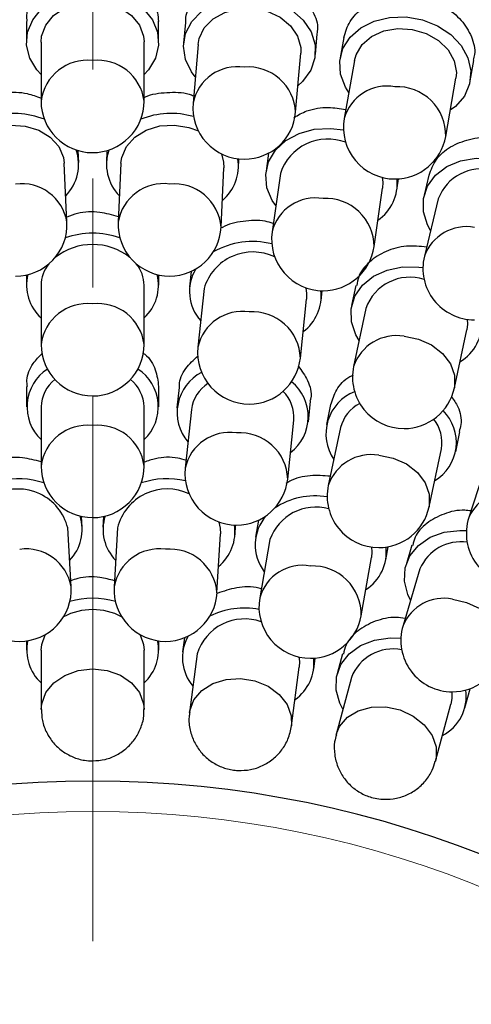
# Model space of a CAD drawing. Header units: millimetres. Extents: x -201 to 202, y 143 to 428.
# Tile 23 of 33: x 94 to 100, y 337 to 351. Entities that reach past the tile are written whole.
import ezdxf

# ---------------------------------------------------------------- set-up
doc = ezdxf.new("R2010")
doc.units = ezdxf.units.MM
doc.header["$LTSCALE"] = 0.25
doc.linetypes.add('CENTER', pattern=[50.8, 31.75, -6.35, 6.35, -6.35])
for name, color, linetype, lineweight in [('BASE', 7, 'Continuous', 20), ('CENTER', 1, 'CENTER', 9), ('COVER', 7, 'Continuous', 20), ('DIMENSION', 6, 'Continuous', 9)]:
    doc.layers.add(name, color=color, linetype=linetype, lineweight=lineweight)
doc.layers.add('PCB ASSY', color=7, linetype='Continuous')
doc.styles.add('VS Standard', font='msgothic.ttc', dxfattribs={"height": 3})
doc.dimstyles.new('VS Standard x0.5', dxfattribs={"dimtxt": 3, "dimasz": 3, "dimexe": 0.5, "dimexo": 0.8, "dimgap": 0.5, "dimtad": 3, "dimlfac": 2, "dimrnd": 0.0001, "dimzin": 9, "dimdsep": 46, "dimtxsty": 'VS Standard', "dimcen": 0, "dimaunit": 1, "dimadec": 0, "dimazin": 2, "dimtfac": 1, "dimtmove": 0, "dimatfit": 3, "dimfxl": 1, "dimtolj": 1, "dimtzin": 0, "dimarcsym": 0})

# ---------------------------------------------------------------- blocks, each defined once
blk = doc.blocks.new('*D309')
at = {"layer": 'Defpoints', "color": 0}
for p in [(94.818, 358.128), (69.27, 339.128), (70.136, 338.628), (53.42, 317.078), (94.818, 290.628)]:
    blk.add_point(p, dxfattribs=at)
at = {"layer": 'DIMENSION', "color": 0, "lineweight": -2}
for p, q in [((68.577, 339.528), (57.981, 345.646)), ((94.818, 289.828), (94.818, 281.842))]:
    blk.add_line(p, q, dxfattribs=at)
blk.add_arc((94.818, 324.378), 42.036, 154.0899, 265.9101, dxfattribs=at)
at = {"layer": 'DIMENSION', "color": 0}
for points in [[(57.449, 342.512), (56.566, 342.98), (58.414, 345.396)], [(91.802, 281.949), (91.838, 282.948), (94.818, 282.342)]]:
    blk.add_solid(points, dxfattribs=at)
at = {"layer": 'DIMENSION', "color": 0, "insert": (60.192, 304.386), "char_height": 3, "attachment_point": 5, "rotation": 300, "style": 'VS Standard'}
blk.add_mtext('\\A1;120%%d', dxfattribs=at)
blk = doc.blocks.new('*D310')
at = {"layer": 'Defpoints', "color": 0}
for p in [(94.818, 358.128), (120.366, 339.128), (119.5, 338.628), (121.825, 292.192), (94.818, 290.628)]:
    blk.add_point(p, dxfattribs=at)
at = {"layer": 'DIMENSION', "color": 0, "lineweight": -2}
for p, q in [((121.058, 339.528), (131.637, 345.636)), ((94.818, 289.828), (94.818, 281.862))]:
    blk.add_line(p, q, dxfattribs=at)
blk.add_arc((94.818, 324.378), 42.015, 274.0919, 25.9081, dxfattribs=at)
at = {"layer": 'DIMENSION', "color": 0}
for points in [[(133.052, 342.97), (132.169, 342.501), (131.204, 345.386)], [(97.798, 282.969), (97.834, 281.97), (94.818, 282.362)]]:
    blk.add_solid(points, dxfattribs=at)
at = {"layer": 'DIMENSION', "color": 0, "insert": (129.426, 304.397), "char_height": 3, "attachment_point": 5, "rotation": 60, "style": 'VS Standard'}
blk.add_mtext('\\A1;120%%d', dxfattribs=at)

msp = doc.modelspace()

# ---------------------------------------------------------------- linework, layer by layer
at = {"layer": 'BASE'}
for radius in [30, 28]:
    msp.add_circle((94.8179, 324.3778), radius, dxfattribs=at)
at = {"layer": 'CENTER', "transparency": 16777216}
msp.add_line((94.8179, 358.1278), (94.8179, 290.6278), dxfattribs=at)
at = {"layer": 'CENTER'}
msp.add_circle((94.8179, 324.3778), 29, dxfattribs=at)
at = {"layer": 'COVER'}
msp.add_circle((94.8179, 324.3778), 15, dxfattribs=at)
at = {"layer": 'PCB ASSY'}
for p, q in [((93.8507, 350.8937), (93.8508, 350.5924)), ((95.7758, 350.5927), (95.7757, 350.8939)), ((96.1654, 350.8771), (96.1392, 350.5769)), ((98.0569, 350.4094), (98.0831, 350.7096)), ((94.0633, 350.5924), (94.0635, 349.7305)), ((95.5635, 349.7307), (95.5633, 350.5927)), ((96.3509, 350.5584), (96.276, 349.6997)), ((98.4699, 350.6587), (98.4176, 350.362)), ((97.7703, 349.5693), (97.8452, 350.4279)), ((98.6269, 350.3252), (98.4774, 349.4763)), ((100.3134, 350.0281), (100.3657, 350.3249)), ((99.9546, 349.2161), (100.1041, 350.065)), ((94.612, 348.8376), (94.6038, 349.0105)), ((95.0234, 349.0106), (95.0152, 348.8376)), ((96.938, 348.7464), (96.9448, 348.8886)), ((97.3774, 348.9735), (97.3393, 348.7081)), ((94.4409, 347.9665), (94.3998, 348.8274)), ((95.2274, 348.8276), (95.1866, 347.9666)), ((96.6849, 347.8955), (96.7258, 348.7565)), ((97.5497, 348.6779), (97.4272, 347.8248)), ((99.2448, 348.4345), (99.2683, 348.598)), ((99.7115, 348.6506), (99.6407, 348.3583)), ((98.9119, 347.6115), (99.0345, 348.4647)), ((99.8472, 348.3082), (99.6441, 347.4706)), ((93.8514, 347.1978), (93.8514, 347.0463)), ((95.7764, 347.0466), (95.7764, 347.1982)), ((96.25, 347.2501), (96.2262, 347.0232)), ((94.0639, 347.0463), (94.0641, 346.1844)), ((95.5641, 346.1847), (95.5639, 347.0466)), ((96.4376, 347.001), (96.3476, 346.1438)), ((98.1407, 346.8223), (98.156, 346.9683)), ((98.648, 347.0457), (98.5856, 346.7519)), ((97.8394, 345.9872), (97.9294, 346.8444)), ((98.7934, 346.7077), (98.6144, 345.8646)), ((100.0817, 345.553), (100.2607, 346.3961)), ((93.8517, 345.573), (93.8517, 345.2733)), ((95.7767, 345.2736), (95.7767, 345.5732)), ((96.0725, 345.5578), (96.0412, 345.2598)), ((94.0642, 345.2733), (94.0644, 344.4114)), ((95.5644, 344.4117), (95.5642, 345.2736)), ((97.9557, 345.0589), (97.987, 345.357)), ((98.2795, 345.3106), (98.2173, 345.0175)), ((96.2525, 345.2376), (96.1626, 344.3804)), ((97.6544, 344.2239), (97.7443, 345.0811)), ((98.4251, 344.9734), (98.2461, 344.1303)), ((100.1003, 344.6176), (100.1625, 344.9109)), ((99.7133, 343.8187), (99.8924, 344.6618)), ((100.5582, 344.4835), (100.292, 343.6637)), ((94.6635, 343.524), (94.6545, 343.6788)), ((94.9745, 343.6788), (94.9655, 343.5241)), ((96.8873, 343.4125), (96.8954, 343.5523)), ((97.2309, 343.625), (97.1873, 343.3775)), ((94.5017, 342.6512), (94.4514, 343.5116)), ((95.1777, 343.5117), (95.1277, 342.6513)), ((96.6252, 342.5643), (96.6752, 343.4248)), ((97.3966, 343.3406), (97.247, 342.4917)), ((99.0831, 343.0435), (99.1172, 343.2372)), ((99.4627, 343.2604), (99.377, 342.9739)), ((98.7243, 342.2315), (98.8738, 343.0804)), ((99.5806, 342.913), (99.3335, 342.0873)), ((93.8523, 341.864), (93.8523, 341.7272)), ((95.7773, 341.7276), (95.7773, 341.8644)), ((96.1522, 341.9103), (96.1252, 341.7048)), ((94.065, 341.7273), (94.0652, 340.8655)), ((95.5648, 340.8657), (95.5647, 341.7275)), ((96.336, 341.6771), (96.2237, 340.8227)), ((98.4527, 341.674), (98.3756, 341.386)), ((98.0337, 341.4539), (98.0549, 341.6148)), ((97.7105, 340.6272), (97.8229, 341.4816)), ((98.5811, 341.331), (98.3581, 340.4985)), ((100.2351, 340.8881), (100.3101, 341.1681)), ((99.8067, 340.1106), (100.0296, 340.9431))]:
    msp.add_line(p, q, dxfattribs=at)
at = {"layer": 'PCB ASSY', "flags": 128}
for points in [[(94.0634, 350.117), (94.0006, 350.1861), (93.8979, 350.3581), (93.8527, 350.5448), (93.8679, 350.7346), (93.9424, 350.9154), (94.0717, 351.0759), (94.2476, 351.2061), (94.459, 351.2977), (94.6927, 351.345), (94.9339, 351.345), (95.1676, 351.2977), (95.379, 351.2062), (95.5549, 351.076), (95.6842, 350.9155), (95.7588, 350.7347), (95.7739, 350.545), (95.7287, 350.3582), (95.626, 350.1862), (95.5634, 350.1173)], [(94.0633, 350.5924), (94.0709, 350.6766), (94.1311, 350.838), (94.2465, 350.9795), (94.4078, 351.0897), (94.602, 351.1596), (94.8133, 351.1835), (95.0246, 351.1596), (95.2188, 351.0897), (95.3801, 350.9796), (95.4955, 350.8381), (95.5557, 350.6767), (95.5633, 350.5927)], [(96.3096, 350.0848), (96.2531, 350.1591), (96.1657, 350.3394), (96.137, 350.5294), (96.1686, 350.7171), (96.2586, 350.8907), (96.4014, 351.0394), (96.588, 351.1537), (96.8066, 351.2265), (97.0435, 351.2533), (97.2838, 351.2323), (97.5125, 351.1648), (97.7152, 351.0552), (97.879, 350.9102), (97.9938, 350.739), (98.0523, 350.5524), (98.0509, 350.3621), (97.9896, 350.18), (97.8722, 350.0175), (97.8039, 349.9544)], [(96.3509, 350.5584), (96.3659, 350.6416), (96.4398, 350.7972), (96.5672, 350.9281), (96.7375, 351.0238), (96.937, 351.0765), (97.1496, 351.0819), (97.358, 351.0397), (97.5454, 350.9532), (97.6965, 350.8294), (97.7991, 350.6783), (97.845, 350.5123), (97.8452, 350.4279)], [(98.5444, 349.857), (98.4946, 349.9359), (98.4233, 350.1231), (98.4112, 350.3149), (98.4591, 350.4991), (98.5639, 350.6643), (98.7191, 350.7999), (98.9149, 350.8975), (99.139, 350.951), (99.3774, 350.957), (99.615, 350.9152), (99.8369, 350.828), (100.0292, 350.7011), (100.1798, 350.5424), (100.2793, 350.3619), (100.3213, 350.1709), (100.3033, 349.9814), (100.2263, 349.8053), (100.0953, 349.6538), (100.0217, 349.5968)], [(98.6269, 350.3252), (98.649, 350.4068), (98.7363, 350.5553), (98.8745, 350.6746), (99.0525, 350.7551), (99.2559, 350.7902), (99.4681, 350.7771), (99.6721, 350.7168), (99.8512, 350.6143), (99.9909, 350.4778), (100.08, 350.3184), (100.1112, 350.149), (100.1041, 350.065)], [(93.2733, 349.2957), (93.4126, 349.348), (93.6225, 349.382), (93.8347, 349.3681), (94.032, 349.3076), (94.1984, 349.2052), (94.3204, 349.0694), (94.3882, 348.911), (94.3998, 348.8274)], [(95.2274, 348.8276), (95.2391, 348.9113), (95.3068, 349.0697), (95.4288, 349.2055), (95.5952, 349.3079), (95.7925, 349.3685), (96.0047, 349.3824), (96.2146, 349.3484), (96.3537, 349.2962)], [(97.4821, 348.2074), (97.4298, 348.2847), (97.3526, 348.4696), (97.3345, 348.6608), (97.3765, 348.8465), (97.476, 349.0149), (97.6268, 349.1554), (97.8194, 349.2592), (98.0417, 349.3198), (98.2797, 349.3333), (98.4668, 349.3106)], [(96.6892, 348.963), (96.7221, 348.8408), (96.7258, 348.7565)], [(99.7352, 347.8462), (99.6905, 347.9281), (99.6312, 348.1195), (99.6313, 348.3117), (99.6908, 348.4925), (99.8058, 348.6506), (99.9693, 348.7762), (100.1709, 348.8612), (100.398, 348.9004), (100.6258, 348.8926)], [(99.031, 348.6194), (99.0389, 348.549), (99.0345, 348.4647)], [(98.6947, 346.2427), (98.6477, 346.3233), (98.583, 346.5129), (98.5776, 346.705), (98.6318, 346.8875), (98.7423, 347.0488), (98.9022, 347.179), (99.1013, 347.2697), (99.3271, 347.3154), (99.5655, 347.313), (99.6231, 347.3053)], [(97.9168, 347.012), (97.9306, 346.9288), (97.9294, 346.8444)], [(100.2675, 346.5513), (100.2707, 346.4799), (100.2607, 346.3961)], [(99.348, 346.3047), (99.5576, 346.2642), (99.7502, 346.1786), (99.9102, 346.055), (100.0246, 345.9034), (100.0843, 345.736), (100.0843, 345.5664), (100.0817, 345.553)], [(98.9797, 344.5704), (99.1893, 344.5298), (99.3818, 344.4443), (99.5419, 344.3207), (99.6563, 344.169), (99.716, 344.0016), (99.716, 343.832), (99.7133, 343.8187)], [(96.6532, 343.5969), (96.6724, 343.5091), (96.6752, 343.4248)], [(99.4443, 342.4576), (99.404, 342.5417), (99.3549, 342.736), (99.3652, 342.9279), (99.4341, 343.1053), (99.5574, 343.2571), (99.7273, 343.3738), (99.9331, 343.4481), (100.1619, 343.4752), (100.2564, 343.4724)], [(98.8758, 343.2317), (98.8809, 343.1645), (98.8738, 343.0804)], [(100.052, 342.4727), (100.26, 342.426), (100.4512, 342.3345), (100.61, 342.2055), (100.7236, 342.0496), (100.7828, 341.8792), (100.7828, 341.7083), (100.7706, 341.6573)], [(94.065, 341.7273), (94.0727, 341.8114), (94.123, 341.9551)], [(95.5067, 341.9553), (95.557, 341.8115), (95.5647, 341.7275)], [(98.4581, 340.8716), (98.4152, 340.9547), (98.3605, 341.1475), (98.3651, 341.3396), (98.4289, 341.5189), (98.5477, 341.6743), (98.7141, 341.7959), (98.9177, 341.8761), (99.1456, 341.9099), (99.3028, 341.9055)], [(97.8186, 341.6305), (97.8263, 341.5659), (97.8229, 341.4816)], [(94.0652, 340.8652), (94.0728, 340.9496), (94.1329, 341.111), (94.2483, 341.2525), (94.4096, 341.3626), (94.6038, 341.4325), (94.815, 341.4565), (95.0262, 341.4325), (95.2204, 341.3627), (95.3817, 341.2526), (95.497, 341.1111), (95.5572, 340.9497), (95.5648, 340.8655)], [(96.2237, 340.8227), (96.2273, 340.8457), (96.2873, 341.0047), (96.4023, 341.1409), (96.563, 341.2435), (96.7565, 341.3041), (96.9671, 341.3177), (97.1777, 341.2833), (97.3712, 341.2037), (97.5319, 341.0852), (97.647, 340.9376), (97.7069, 340.7728), (97.7105, 340.6271)], [(100.0422, 341.1223), (100.044, 341.0262), (100.0296, 340.9431)], [(98.3581, 340.4982), (98.4091, 340.6186), (98.523, 340.7508), (98.6822, 340.8469), (98.8739, 340.899), (99.0824, 340.903), (99.291, 340.8585), (99.4826, 340.7691), (99.6419, 340.6421), (99.7558, 340.4877), (99.8151, 340.3185), (99.8151, 340.1482), (99.8068, 340.1107)]]:
    msp.add_lwpolyline(points, dxfattribs=at)
at = {"layer": 'PCB ASSY'}
for centre, radius, start, end in [((94.736, 349.6485), 0.6775, 83.43708, 173.05235), ((94.891, 349.6486), 0.6775, 6.96449, 96.57083), ((96.9252, 349.5719), 0.6617, 81.49325, 168.86153), ((97.0782, 349.5356), 0.6929, 2.7821, 94.55743), ((99.1, 349.3054), 0.6457, 79.65166, 164.65504), ((99.2469, 349.2334), 0.7079, 358.60203, 92.50331), ((94.8135, 349.7306), 0.75, 180.01, 270), ((94.8135, 349.7306), 0.75, 270, 0.01), ((97.0231, 349.6345), 0.75, 175.01, 270), ((93.6703, 348.3638), 1.1872, 68.17619, 106.02126), ((95.957, 348.3642), 1.1872, 73.99892, 111.84331), ((97.0231, 349.6345), 0.75, 270, 355.01), ((99.216, 349.3462), 0.75, 170.01, 270), ((98.2394, 348.4526), 0.7256, 69.15198, 161.90653), ((99.216, 349.3462), 0.75, 270, 350.01), ((93.9625, 348.8084), 0.6476, 315.26184, 19.03309), ((95.6588, 348.8074), 0.6424, 160.69946, 225.04557), ((96.2868, 348.7807), 0.65, 309.84058, 9.7346), ((100.4707, 348.0784), 0.6645, 75.248, 159.76286), ((98.6005, 348.5298), 0.6489, 304.37134, 5.92534), ((93.7807, 347.859), 0.6689, 9.24891, 97.64157), ((95.8469, 347.8593), 0.669, 82.36613, 170.76784), ((96.0012, 347.8395), 0.6859, 4.68259, 95.47933), ((98.0599, 347.6692), 0.6515, 80.30694, 166.18753), ((98.2094, 347.61), 0.7025, 0.12219, 93.25308), ((93.6918, 347.9307), 0.75, 270, 2.73727), ((95.9357, 347.9311), 0.75, 177.28273, 270), ((95.9357, 347.9311), 0.75, 270, 357.28273), ((100.2582, 347.2483), 0.653, 79.87185, 160.10562), ((94.814, 346.6156), 1.19, 70.50154, 109.5186), ((97.1405, 346.5447), 1.1401, 75.6683, 119.96964), ((98.1695, 347.7182), 0.75, 171.82818, 270), ((94.814, 346.7607), 0.8807, 51.95523, 128.06482), ((98.1695, 347.7182), 0.75, 270, 351.82818), ((97.1469, 346.7932), 0.7391, 64.47927, 163.67484), ((100.373, 347.2939), 0.75, 166.37364, 270), ((94.5683, 347.0402), 0.5044, 140.76065, 179.30349), ((95.0596, 347.0403), 0.5044, 0.71547, 39.26053), ((96.865, 346.9546), 0.6399, 148.8774, 221.79052), ((94.4968, 347.0475), 0.6437, 166.05107, 227.75252), ((95.1249, 347.0495), 0.6492, 312.55711, 13.6794), ((99.4329, 346.4887), 0.676, 72.10011, 161.0928), ((97.4925, 346.8937), 0.6499, 306.56819, 6.64002), ((94.7366, 346.1025), 0.6775, 83.43741, 173.05203), ((94.8916, 346.1025), 0.6775, 6.96471, 96.57061), ((96.9918, 346.0071), 0.6585, 81.11566, 168.02185), ((97.1439, 345.9636), 0.696, 1.94612, 94.14878), ((99.8334, 346.4884), 0.6469, 300.52646, 5.56677), ((99.2388, 345.6552), 0.6586, 80.45854, 161.45906), ((94.8141, 346.1846), 0.75, 180.01, 270), ((94.8141, 346.1846), 0.75, 270, 0.01), ((97.0935, 346.0655), 0.75, 174.01, 270), ((97.0935, 346.0655), 0.75, 270, 354.01), ((94.5193, 345.2759), 0.6599, 123.4873, 226.40814), ((95.1147, 345.2765), 0.6564, 313.23234, 56.91223), ((99.348, 345.7088), 0.75, 168.01, 270), ((94.6015, 345.2567), 0.5375, 128.91462, 178.22357), ((95.027, 345.2568), 0.5375, 1.79395, 51.10798), ((96.7054, 345.1926), 0.6599, 117.48724, 220.40821), ((96.7851, 345.1649), 0.5375, 122.9134, 172.22478), ((97.2976, 345.131), 0.6564, 307.23261, 50.91195), ((99.348, 345.7088), 0.75, 270, 348.01), ((97.2083, 345.1205), 0.5375, 355.79448, 45.10737), ((98.8708, 344.8813), 0.6599, 111.48741, 214.40801), ((98.9472, 344.8454), 0.5375, 116.91459, 166.2237), ((99.4533, 344.7581), 0.6564, 301.23228, 44.91229), ((94.7369, 344.3294), 0.6775, 83.43704, 173.05222), ((94.8919, 344.3295), 0.6775, 6.96453, 96.57097), ((99.3634, 344.757), 0.5375, 349.79515, 39.10664), ((96.8068, 344.2437), 0.6585, 81.1157, 168.02179), ((96.9588, 344.2002), 0.696, 1.94612, 94.14876), ((98.8705, 343.9208), 0.6587, 80.45892, 161.45868), ((94.8144, 344.4115), 0.75, 180.01, 270), ((94.8144, 344.4115), 0.75, 270, 0.01), ((96.9085, 344.3021), 0.75, 174.01, 270), ((93.7278, 343.0357), 1.1917, 71.51027, 102.83555), ((95.9014, 343.036), 1.1917, 77.18536, 108.50901), ((96.9085, 344.3021), 0.75, 270, 354.01), ((98.9797, 343.9745), 0.75, 168.01, 270), ((93.7291, 343.3341), 0.7438, 13.81093, 115.44531), ((95.9, 343.3344), 0.7438, 64.57674, 166.20698), ((98.0546, 342.9178), 1.0602, 80.49051, 123.86184), ((100.8769, 343.4093), 0.6378, 78.38404, 156.49153), ((98.066, 343.1051), 0.7097, 74.74209, 160.61875), ((98.9797, 343.9745), 0.75, 270, 348.01), ((94.0132, 343.4887), 0.6489, 315.88545, 17.51445), ((95.6097, 343.4876), 0.6435, 162.21735, 224.4227), ((97.823, 343.2639), 0.642, 138.22005, 217.57009), ((96.2336, 343.4549), 0.6528, 309.36359, 8.6181), ((101.0053, 343.4321), 0.75, 162.01, 270), ((100.1732, 342.6662), 0.642, 81.62163, 157.39236), ((93.8443, 342.5381), 0.667, 9.75707, 97.87617), ((95.7851, 342.5384), 0.667, 82.13153, 170.25975), ((95.9392, 342.5142), 0.6878, 4.17579, 95.2344), ((98.4432, 343.1581), 0.6475, 302.53289, 6.56322), ((97.8697, 342.3209), 0.6456, 79.65021, 164.6567), ((98.0166, 342.2488), 0.7079, 358.60216, 92.50318), ((93.7529, 342.6074), 0.75, 183.34333, 270), ((93.7529, 342.6074), 0.75, 270, 3.34333), ((95.8765, 342.6078), 0.75, 176.67667, 270), ((95.8765, 342.6078), 0.75, 270, 356.67667), ((94.8149, 341.2804), 1.2056, 74.08367, 105.93633), ((97.9857, 342.3616), 0.75, 170.01, 270), ((99.9275, 341.8424), 0.6425, 78.82564, 157.59686), ((94.8149, 341.4171), 0.9033, 62.13289, 117.88707), ((97.0213, 341.2187), 1.1244, 78.9535, 116.35407), ((97.9857, 342.3616), 0.75, 270, 350.01), ((97.027, 341.4611), 0.7239, 70.54822, 162.63558), ((100.052, 341.8723), 0.75, 163.34333, 270), ((94.5075, 341.7318), 0.6528, 168.10338, 227.34509), ((95.1222, 341.7319), 0.6528, 312.67596, 11.9156), ((96.7625, 341.6201), 0.6406, 150.7794, 220.31445), ((99.189, 341.0944), 0.6524, 78.8851, 158.74028), ((100.052, 341.8723), 0.75, 270, 343.34333), ((97.3882, 341.5417), 0.6492, 305.03427, 6.32253), ((99.6092, 341.0555), 0.6446, 297.48397, 8.25504), ((94.8179, 324.3778), 15.4428, 0.01, 0)]:
    msp.add_arc(centre, radius, start, end, dxfattribs=at)
for points, knots in [([(93.8632, 350.8942), (93.8598, 350.9239), (93.8469, 351.0384), (93.9369, 351.235), (94.1235, 351.4476), (94.3951, 351.5984), (94.7119, 351.6694), (95.0406, 351.6522), (95.344, 351.5489), (95.5854, 351.3716), (95.7462, 351.1439), (95.7647, 350.976), (95.7738, 350.8937)], [0, 0, 0, 0, 0.0375522, 0.1449153, 0.2522903, 0.3596875, 0.4670838, 0.5744579, 0.6818226, 0.7892048, 0.8966046, 1, 1, 1, 1]), ([(96.173, 350.8771), (96.1719, 350.8913), (96.1637, 350.9905), (96.254, 351.1683), (96.4403, 351.374), (96.7136, 351.5145), (97.0306, 351.5735), (97.3589, 351.5439), (97.6598, 351.429), (97.903, 351.2419), (98.0484, 351.0063), (98.1051, 350.8171), (98.0797, 350.7227), (98.0765, 350.7108)], [0, 0, 0, 0, 0.0179017, 0.1252817, 0.2326685, 0.3400788, 0.4474935, 0.5548878, 0.6622679, 0.7696616, 0.8770761, 0.9844868, 1, 1, 1, 1]), ([(98.4712, 350.6583), (98.495, 350.7386), (98.5432, 350.9014), (98.7426, 351.098), (99.0118, 351.2299), (99.3289, 351.2781), (99.6554, 351.2371), (99.9547, 351.1115), (100.1952, 350.9153), (100.341, 350.6732), (100.3947, 350.4647), (100.362, 350.3552), (100.3537, 350.3275)], [0, 0, 0, 0, 0.1045499, 0.2119185, 0.31931, 0.4267117, 0.5340961, 0.6414625, 0.7488373, 0.8562344, 0.9636334, 1, 1, 1, 1]), ([(93.3417, 349.805), (93.4065, 349.8235), (93.5738, 349.8712), (93.8345, 349.8609), (93.9974, 349.7994), (94.0634, 349.7745)], [0, 0, 0, 0, 0.2734576, 0.7054615, 1, 1, 1, 1]), ([(95.5634, 349.7818), (95.5705, 349.7856), (95.6655, 349.8378), (95.8962, 349.8612), (96.1431, 349.8638), (96.2633, 349.8168), (96.2854, 349.8081)], [0, 0, 0, 0, 0.0345318, 0.4683398, 0.9020492, 1, 1, 1, 1]), ([(97.7446, 349.4929), (97.8059, 349.5275), (97.9527, 349.6105), (98.225, 349.6543), (98.4163, 349.6235), (98.5009, 349.6098)], [0, 0, 0, 0, 0.2856532, 0.6842592, 1, 1, 1, 1]), ([(99.7119, 348.6504), (99.7419, 348.7304), (99.8021, 348.8908), (100.0165, 349.076), (100.2939, 349.1834), (100.5326, 349.219), (100.6611, 349.1909), (100.6841, 349.1859)], [0, 0, 0, 0, 0.2357435, 0.473193, 0.7107009, 0.9482335, 1, 1, 1, 1]), ([(95.1904, 348.0461), (95.101, 348.0712), (94.9097, 348.125), (94.6383, 348.1163), (94.4891, 348.0592), (94.4375, 348.0394)], [0, 0, 0, 0, 0.364404, 0.7799177, 1, 1, 1, 1]), ([(97.4447, 347.947), (97.4058, 347.9592), (97.2643, 348.0034), (97.0048, 347.984), (96.7824, 347.943), (96.6984, 347.8855), (96.6944, 347.8828)], [0, 0, 0, 0, 0.1563423, 0.5677318, 0.9791023, 1, 1, 1, 1]), ([(99.6766, 347.6044), (99.5785, 347.6133), (99.3726, 347.6321), (99.077, 347.5514), (98.836, 347.3956), (98.6882, 347.215), (98.6682, 347.0867), (98.6613, 347.0428)], [0, 0, 0, 0, 0.2054585, 0.4311008, 0.6568058, 0.882532, 1, 1, 1, 1]), ([(93.8641, 345.5735), (93.8609, 345.6033), (93.8484, 345.7176), (93.921, 345.8948), (94.0364, 346.0097), (94.0844, 346.0574)], [0, 0, 0, 0, 0.1705331, 0.6551698, 1, 1, 1, 1]), ([(95.5397, 346.0671), (95.5511, 346.059), (95.6435, 345.9938), (95.7434, 345.8198), (95.7644, 345.6541), (95.7747, 345.573)], [0, 0, 0, 0, 0.0675248, 0.5430211, 1, 1, 1, 1]), ([(96.0787, 345.5578), (96.0779, 345.569), (96.0708, 345.6651), (96.1541, 345.8377), (96.286, 345.961), (96.3497, 346.0205)], [0, 0, 0, 0, 0.0635869, 0.5472806, 1, 1, 1, 1]), ([(97.8062, 345.8721), (97.8564, 345.803), (97.9616, 345.658), (98.0098, 345.4703), (97.9831, 345.3733), (97.979, 345.3585)], [0, 0, 0, 0, 0.4355816, 0.9138448, 1, 1, 1, 1]), ([(98.2843, 345.3091), (98.3074, 345.3817), (98.3563, 345.5354), (98.4869, 345.6853), (98.5947, 345.7336), (98.6124, 345.7416)], [0, 0, 0, 0, 0.4281073, 0.9057623, 1, 1, 1, 1]), ([(100.0389, 345.4249), (100.072, 345.3764), (100.159, 345.2488), (100.1949, 345.0633), (100.1599, 344.9479), (100.1496, 344.9139)], [0, 0, 0, 0, 0.3023022, 0.7945757, 1, 1, 1, 1]), ([(94.0644, 344.4742), (93.9752, 344.497), (93.7847, 344.5458), (93.5627, 344.544), (93.4584, 344.506), (93.4531, 344.5041)], [0, 0, 0, 0, 0.4550693, 0.9724888, 1, 1, 1, 1]), ([(96.1747, 344.4962), (96.1349, 344.5078), (95.9928, 344.5488), (95.7712, 344.5412), (95.619, 344.4872), (95.5644, 344.4678)], [0, 0, 0, 0, 0.1999625, 0.7129056, 1, 1, 1, 1]), ([(98.2745, 344.2641), (98.1771, 344.2709), (97.9727, 344.2852), (97.7438, 344.2348), (97.6472, 344.1684), (97.6292, 344.156)], [0, 0, 0, 0, 0.4255643, 0.8932143, 1, 1, 1, 1]), ([(100.3228, 343.7588), (100.2925, 343.7629), (100.1558, 343.7812), (99.9212, 343.7238), (99.6706, 343.5884), (99.513, 343.4202), (99.4849, 343.2968), (99.4758, 343.2566)], [0, 0, 0, 0, 0.0756226, 0.340925, 0.6063292, 0.8717636, 1, 1, 1, 1]), ([(95.1329, 342.74), (95.063, 342.7592), (94.8912, 342.8065), (94.6609, 342.8005), (94.5297, 342.7518), (94.4965, 342.7395)], [0, 0, 0, 0, 0.3386555, 0.8327068, 1, 1, 1, 1]), ([(97.2703, 342.6239), (97.2582, 342.6276), (97.1436, 342.6622), (96.9092, 342.6509), (96.7202, 342.5876), (96.6281, 342.5567)], [0, 0, 0, 0, 0.057249, 0.5405117, 1, 1, 1, 1]), ([(99.3652, 342.1931), (99.3209, 342.1991), (99.1699, 342.2195), (98.9208, 342.1603), (98.6683, 342.0226), (98.5059, 341.8477), (98.4763, 341.7173), (98.4656, 341.6703)], [0, 0, 0, 0, 0.1040986, 0.3553163, 0.6066482, 0.8580275, 1, 1, 1, 1]), ([(94.0688, 340.8656), (94.0708, 340.8112), (94.075, 340.6943), (94.1386, 340.5265), (94.2387, 340.3747), (94.3697, 340.2537), (94.5243, 340.1673), (94.6767, 340.1222), (94.7755, 340.1176), (94.815, 340.1157)], [0, 0, 0, 0, 0.1381485, 0.2972435, 0.4502139, 0.5994698, 0.7478809, 0.8991309, 1, 1, 1, 1]), ([(94.815, 340.1157), (94.8763, 340.1201), (94.9988, 340.1288), (95.1713, 340.1978), (95.3222, 340.3032), (95.4439, 340.4429), (95.5253, 340.608), (95.5658, 340.7534), (95.5602, 340.84), (95.5586, 340.8651)], [0, 0, 0, 0, 0.1560989, 0.3121034, 0.467478, 0.6229897, 0.7791319, 0.9359068, 1, 1, 1, 1]), ([(96.2296, 340.8215), (96.225, 340.7994), (96.2074, 340.7148), (96.2284, 340.5653), (96.2873, 340.3906), (96.3863, 340.2399), (96.5149, 340.1181), (96.6697, 340.0291), (96.8128, 339.9859), (96.9016, 339.9784), (96.9302, 339.976)], [0, 0, 0, 0, 0.054409, 0.2092841, 0.3573, 0.5006286, 0.6417408, 0.7837232, 0.9305398, 1, 1, 1, 1]), ([(96.9302, 339.976), (96.9914, 339.9773), (97.1138, 339.9799), (97.2892, 340.04), (97.4456, 340.1376), (97.5728, 340.2712), (97.6704, 340.436), (97.6964, 340.5618), (97.7099, 340.6273)], [0, 0, 0, 0, 0.1640181, 0.3282237, 0.4920116, 0.6561749, 0.8210536, 1, 1, 1, 1]), ([(98.3644, 340.4962), (98.3543, 340.463), (98.3258, 340.369), (98.3325, 340.2074), (98.3769, 340.0294), (98.4619, 339.8716), (98.5795, 339.739), (98.7267, 339.6366), (98.8748, 339.5775), (98.9726, 339.5635), (99.0099, 339.5582)], [0, 0, 0, 0, 0.0799935, 0.2260914, 0.3660323, 0.5019251, 0.6362073, 0.7719643, 0.9131236, 1, 1, 1, 1]), ([(99.0099, 339.5582), (99.0708, 339.5566), (99.193, 339.5534), (99.3707, 339.6048), (99.5318, 339.6945), (99.665, 339.8221), (99.7611, 339.9639), (99.7892, 340.0679), (99.8012, 340.1124)], [0, 0, 0, 0, 0.1730118, 0.3466653, 0.5201771, 0.6942735, 0.8691262, 1, 1, 1, 1])]:
    msp.add_open_spline(points, degree=3, knots=knots, dxfattribs=at)

# ---------------------------------------------------------------- dimensions: what is measured, and where the dimension line sits
at = {"layer": 'DIMENSION'}
for base, line1, picture, middle in [((53.4204, 317.0783), ((69.2701, 339.1278), (70.1362, 338.6278)), '*D309', (60.1918, 304.3864)), ((121.8248, 292.1922), ((120.3656, 339.1278), (119.4996, 338.6278)), '*D310', (129.4261, 304.3968))]:
    dim = msp.add_angular_dim_2l(base=base, line1=line1, line2=((94.8179, 358.1278), (94.8179, 290.6278)), dimstyle='VS Standard x0.5', dxfattribs=at)
    dim.commit()
    dim.dimension.update_dxf_attribs({"geometry": picture, "text_midpoint": middle})

doc.saveas('drawing.dxf')
